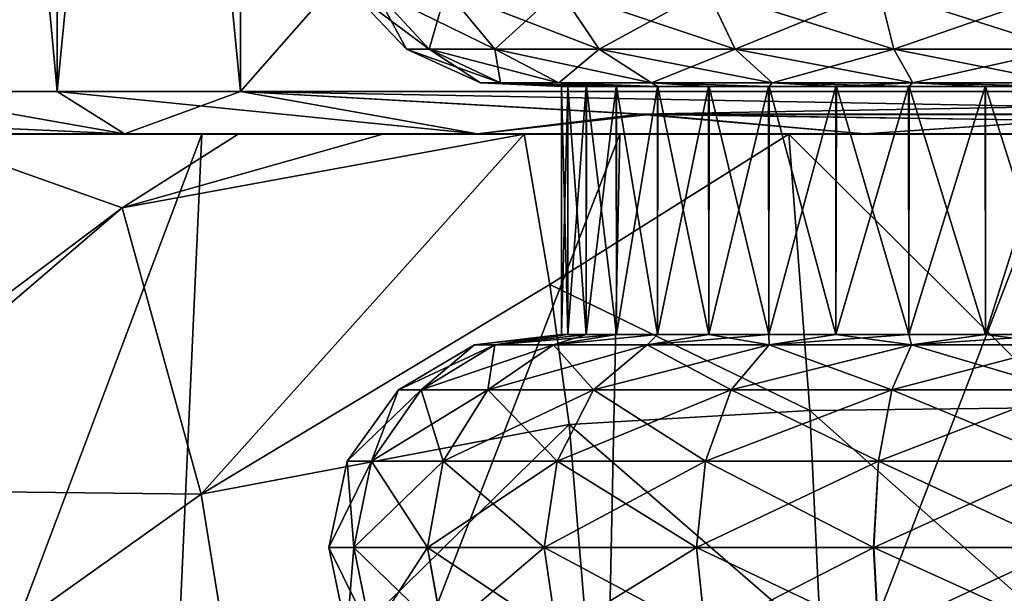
# Model space of a CAD drawing. Header units: millimetres. Extents: x -110 to 119, y -127 to 212.
# Tile 86 of 186: x -8.52 to -0.49, y 16.25 to 20.94. Entities that reach past the tile are written whole.
import ezdxf

# ---------------------------------------------------------------- set-up
doc = ezdxf.new("R2010")
doc.units = ezdxf.units.MM
doc.header["$LTSCALE"] = 26.699852
for name, color, linetype in [('148', 7, 'CONTINUOUS'), ('150', 7, 'CONTINUOUS'), ('151', 7, 'CONTINUOUS'), ('154', 7, 'CONTINUOUS'), ('157', 7, 'CONTINUOUS'), ('28', 7, 'CONTINUOUS'), ('413', 7, 'CONTINUOUS'), ('416', 7, 'CONTINUOUS'), ('418', 7, 'CONTINUOUS'), ('62', 7, 'CONTINUOUS'), ('63', 7, 'CONTINUOUS'), ('64', 7, 'CONTINUOUS')]:
    doc.layers.add(name, color=color, linetype=linetype)

msp = doc.modelspace()

# ---------------------------------------------------------------- linework, layer by layer
at = {"layer": '148', "color": 7, "linetype": 'CONTINUOUS', "true_color": 0xa2afbf}
for points in [[(-9.6293, 20.3496, 13.3215), (-11.2571, 20.1639, 10.5021), (-7.6689, 20.0047, 11.1103), (-9.6293, 20.3496, 13.3215)], [(-8.2187, 20.3496, 14.2352), (-9.6293, 20.3496, 13.3215), (-7.6689, 20.0047, 11.1103), (-8.2187, 20.3496, 14.2352)], [(-6.7221, 20.3496, 15), (-8.2187, 20.3496, 14.2352), (-4.7872, 20.0047, 12.6227), (-6.7221, 20.3496, 15)], [(-4.7872, 20.0047, 12.6227), (-8.2187, 20.3496, 14.2352), (-7.6689, 20.0047, 11.1103), (-4.7872, 20.0047, 12.6227)], [(-3.4695, 20.164, 15), (-6.7221, 20.3496, 15), (-4.7872, 20.0047, 12.6227), (-3.4695, 20.164, 15)], [(-7.6689, 20.0047, 11.1103), (-11.2571, 20.1639, 10.5021), (-10.1049, 20.0047, 8.9522), (-7.6689, 20.0047, 11.1103)], [(-1.6272, 20.0047, 13.4016), (-3.4695, 20.164, 15), (-4.7872, 20.0047, 12.6227), (-1.6272, 20.0047, 13.4016)], [(0.0091, 20.1119, 15), (-3.4695, 20.164, 15), (-1.6272, 20.0047, 13.4016), (0.0091, 20.1119, 15)], [(1.6272, 20.0047, 13.4016), (0.0091, 20.1119, 15), (-1.6272, 20.0047, 13.4016), (1.6272, 20.0047, 13.4016)]]:
    msp.add_3dface(points, dxfattribs=at)
at = {"layer": '150', "color": 7, "linetype": 'CONTINUOUS', "true_color": 0xa2afbf}
for points in [[(-10.1049, 20.0047, -8.9522), (-9.6293, 20.3496, -13.3215), (-7.6689, 20.0047, -11.1103), (-10.1049, 20.0047, -8.9522)], [(-9.6293, 20.3496, -13.3215), (-8.2187, 20.3496, -14.2352), (-7.6689, 20.0047, -11.1103), (-9.6293, 20.3496, -13.3215)], [(-8.2187, 20.3496, -14.2352), (-6.7221, 20.3496, -15), (-7.6689, 20.0047, -11.1103), (-8.2187, 20.3496, -14.2352)], [(-7.6689, 20.0047, -11.1103), (-6.7221, 20.3496, -15), (-4.7872, 20.0047, -12.6227), (-7.6689, 20.0047, -11.1103)], [(-6.7221, 20.3496, -15), (-3.3881, 20.1614, -15), (-4.7872, 20.0047, -12.6227), (-6.7221, 20.3496, -15)], [(-4.7872, 20.0047, -12.6227), (-3.3881, 20.1614, -15), (-1.6272, 20.0047, -13.4016), (-4.7872, 20.0047, -12.6227)], [(-3.3881, 20.1614, -15), (0, 20.1119, -15), (-1.6272, 20.0047, -13.4016), (-3.3881, 20.1614, -15)], [(-1.6272, 20.0047, -13.4016), (0, 20.1119, -15), (1.6272, 20.0047, -13.4016), (-1.6272, 20.0047, -13.4016)]]:
    msp.add_3dface(points, dxfattribs=at)
at = {"layer": '151', "color": 7, "linetype": 'CONTINUOUS', "true_color": 0xa2afbf}
for points in [[(-6.7221, 35.6504, -15), (6.7221, 35.6504, -15), (6.7221, 20.3496, -15), (-6.7221, 35.6504, -15)], [(-6.7221, 35.6504, -15), (6.7221, 20.3496, -15), (-6.7221, 20.3496, -15), (-6.7221, 35.6504, -15)], [(6.7221, 20.3496, -15), (3.3881, 20.1614, -15), (-6.7221, 20.3496, -15), (6.7221, 20.3496, -15)], [(3.3881, 20.1614, -15), (-3.3881, 20.1614, -15), (-6.7221, 20.3496, -15), (3.3881, 20.1614, -15)], [(3.3881, 20.1614, -15), (0, 20.1119, -15), (-3.3881, 20.1614, -15), (3.3881, 20.1614, -15)]]:
    msp.add_3dface(points, dxfattribs=at)
at = {"layer": '154', "color": 7, "linetype": 'CONTINUOUS', "true_color": 0xa2afbf}
for points in [[(6.7221, 35.6504, 15), (-6.7221, 35.6504, 15), (-6.7221, 20.3496, 15), (6.7221, 35.6504, 15)], [(6.7221, 35.6504, 15), (-6.7221, 20.3496, 15), (6.7221, 20.3496, 15), (6.7221, 35.6504, 15)], [(-6.7221, 20.3496, 15), (-3.4695, 20.164, 15), (6.7221, 20.3496, 15), (-6.7221, 20.3496, 15)], [(-3.4695, 20.164, 15), (3.4675, 20.164, 15), (6.7221, 20.3496, 15), (-3.4695, 20.164, 15)], [(-3.4695, 20.164, 15), (0.0091, 20.1119, 15), (3.4675, 20.164, 15), (-3.4695, 20.164, 15)]]:
    msp.add_3dface(points, dxfattribs=at)
at = {"layer": '157', "color": 7, "linetype": 'CONTINUOUS', "true_color": 0xa2afbf}
for points in [[(-8.2187, 35.6504, 14.2352), (-9.6293, 35.6504, 13.3215), (-8.2187, 20.3496, 14.2352), (-8.2187, 35.6504, 14.2352)], [(-9.6293, 35.6504, 13.3215), (-9.6293, 20.3496, 13.3215), (-8.2187, 20.3496, 14.2352), (-9.6293, 35.6504, 13.3215)], [(-9.6293, 35.6504, -13.3215), (-8.2187, 35.6504, -14.2352), (-9.6293, 20.3496, -13.3215), (-9.6293, 35.6504, -13.3215)], [(-8.2187, 35.6504, -14.2352), (-8.2187, 20.3496, -14.2352), (-9.6293, 20.3496, -13.3215), (-8.2187, 35.6504, -14.2352)], [(-6.7221, 35.6504, 15), (-8.2187, 35.6504, 14.2352), (-6.7221, 20.3496, 15), (-6.7221, 35.6504, 15)], [(-8.2187, 35.6504, 14.2352), (-8.2187, 20.3496, 14.2352), (-6.7221, 20.3496, 15), (-8.2187, 35.6504, 14.2352)], [(-8.2187, 35.6504, -14.2352), (-6.7221, 35.6504, -15), (-8.2187, 20.3496, -14.2352), (-8.2187, 35.6504, -14.2352)], [(-6.7221, 35.6504, -15), (-6.7221, 20.3496, -15), (-8.2187, 20.3496, -14.2352), (-6.7221, 35.6504, -15)]]:
    msp.add_3dface(points, dxfattribs=at)
at = {"layer": '28', "color": 7, "linetype": 'CONTINUOUS', "true_color": 0xa2afbf}
for points in [[(-7.4857, 10.0533, -14.9695), (-10.7873, 10.0535, -13.1254), (-7.036, 20, -13.4715), (-7.4857, 10.0533, -14.9695)], [(-7.036, 20, -13.4715), (-10.7873, 10.0535, -13.1254), (-10.0802, 20, -11.648), (-7.036, 20, -13.4715)], [(-3.8322, 10.0539, -16.1106), (-7.4857, 10.0533, -14.9695), (-3.6253, 20, -14.609), (-3.8322, 10.0539, -16.1106)], [(-3.6253, 20, -14.609), (-7.4857, 10.0533, -14.9695), (-7.036, 20, -13.4715), (-3.6253, 20, -14.609)], [(0, 10.0528, -16.4983), (-3.8322, 10.0539, -16.1106), (0, 20, -15), (0, 10.0528, -16.4983)], [(0, 20, -15), (-3.8322, 10.0539, -16.1106), (-3.6253, 20, -14.609), (0, 20, -15)]]:
    msp.add_3dface(points, dxfattribs=at)
at = {"layer": '413', "color": 7, "linetype": 'CONTINUOUS', "true_color": 0xa2afbf}
for points in [[(-4.1, 18.3653, 46.0003), (-4.0495, 18.3653, 46.6418), (-4.1, 20.3897, 46.0055), (-4.1, 18.3653, 46.0003)], [(-4.1, 20.3897, 46.0055), (-4.0495, 18.3653, 46.6418), (-4.0487, 20.3897, 46.6468), (-4.1, 20.3897, 46.0055)], [(-4.0496, 18.3653, 45.3588), (-4.1, 18.3653, 46.0003), (-4.0503, 20.3897, 45.3637), (-4.0496, 18.3653, 45.3588)], [(-4.0503, 20.3897, 45.3637), (-4.1, 18.3653, 46.0003), (-4.1, 20.3897, 46.0055), (-4.0503, 20.3897, 45.3637)], [(-3.9007, 20.3897, 44.7374), (-4.0496, 18.3653, 45.3588), (-4.0503, 20.3897, 45.3637), (-3.9007, 20.3897, 44.7374)], [(-3.8993, 18.3653, 44.7331), (-4.0496, 18.3653, 45.3588), (-3.9007, 20.3897, 44.7374), (-3.8993, 18.3653, 44.7331)], [(-4.0495, 18.3653, 46.6418), (-3.8992, 18.3653, 47.2675), (-4.0487, 20.3897, 46.6468), (-4.0495, 18.3653, 46.6418)], [(-4.0487, 20.3897, 46.6468), (-3.8992, 18.3653, 47.2675), (-3.8977, 20.3897, 47.272), (-4.0487, 20.3897, 46.6468)], [(-3.6549, 20.3897, 44.1421), (-3.8993, 18.3653, 44.7331), (-3.9007, 20.3897, 44.7374), (-3.6549, 20.3897, 44.1421)], [(-3.6531, 18.3653, 44.1386), (-3.8993, 18.3653, 44.7331), (-3.6549, 20.3897, 44.1421), (-3.6531, 18.3653, 44.1386)], [(-3.8992, 18.3653, 47.2675), (-3.6529, 18.3653, 47.8619), (-3.8977, 20.3897, 47.272), (-3.8992, 18.3653, 47.2675)], [(-3.8977, 20.3897, 47.272), (-3.6529, 18.3653, 47.8619), (-3.6509, 20.3897, 47.8658), (-3.8977, 20.3897, 47.272)], [(-3.3187, 20.3897, 43.5925), (-3.6531, 18.3653, 44.1386), (-3.6549, 20.3897, 44.1421), (-3.3187, 20.3897, 43.5925)], [(-3.3169, 18.3653, 43.5899), (-3.6531, 18.3653, 44.1386), (-3.3187, 20.3897, 43.5925), (-3.3169, 18.3653, 43.5899)], [(-3.6529, 18.3653, 47.8619), (-3.3166, 18.3653, 48.4104), (-3.6509, 20.3897, 47.8658), (-3.6529, 18.3653, 47.8619)], [(-3.6509, 20.3897, 47.8658), (-3.3166, 18.3653, 48.4104), (-3.3142, 20.3897, 48.4137), (-3.6509, 20.3897, 47.8658)], [(-2.9007, 20.3897, 43.1024), (-3.3169, 18.3653, 43.5899), (-3.3187, 20.3897, 43.5925), (-2.9007, 20.3897, 43.1024)], [(-2.8989, 18.3653, 43.1007), (-3.3169, 18.3653, 43.5899), (-2.9007, 20.3897, 43.1024), (-2.8989, 18.3653, 43.1007)], [(-3.3166, 18.3653, 48.4104), (-2.8987, 18.3653, 48.8996), (-3.3142, 20.3897, 48.4137), (-3.3166, 18.3653, 48.4104)], [(-3.3142, 20.3897, 48.4137), (-2.8987, 18.3653, 48.8996), (-2.8958, 20.3897, 48.9025), (-3.3142, 20.3897, 48.4137)], [(-2.411, 20.3897, 42.6838), (-2.8989, 18.3653, 43.1007), (-2.9007, 20.3897, 43.1024), (-2.411, 20.3897, 42.6838)], [(-2.4097, 18.3653, 42.6828), (-2.8989, 18.3653, 43.1007), (-2.411, 20.3897, 42.6838), (-2.4097, 18.3653, 42.6828)], [(-2.8987, 18.3653, 48.8996), (-2.4094, 18.3653, 49.3173), (-2.8958, 20.3897, 48.9025), (-2.8987, 18.3653, 48.8996)], [(-2.8958, 20.3897, 48.9025), (-2.4094, 18.3653, 49.3173), (-2.4061, 20.3897, 49.3197), (-2.8958, 20.3897, 48.9025)], [(-1.8619, 20.3897, 42.3472), (-2.4097, 18.3653, 42.6828), (-2.411, 20.3897, 42.6838), (-1.8619, 20.3897, 42.3472)], [(-1.861, 18.3653, 42.3467), (-2.4097, 18.3653, 42.6828), (-1.8619, 20.3897, 42.3472), (-1.861, 18.3653, 42.3467)], [(-2.4094, 18.3653, 49.3173), (-1.8609, 18.3653, 49.6534), (-2.4061, 20.3897, 49.3197), (-2.4094, 18.3653, 49.3173)], [(-2.4061, 20.3897, 49.3197), (-1.8609, 18.3653, 49.6534), (-1.8573, 20.3897, 49.6552), (-2.4061, 20.3897, 49.3197)], [(-1.2671, 20.3897, 42.1007), (-1.861, 18.3653, 42.3467), (-1.8619, 20.3897, 42.3472), (-1.2671, 20.3897, 42.1007)], [(-1.2666, 18.3653, 42.1006), (-1.861, 18.3653, 42.3467), (-1.2671, 20.3897, 42.1007), (-1.2666, 18.3653, 42.1006)], [(-1.8609, 18.3653, 49.6534), (-1.2666, 18.3653, 49.8995), (-1.8573, 20.3897, 49.6552), (-1.8609, 18.3653, 49.6534)], [(-1.8573, 20.3897, 49.6552), (-1.2666, 18.3653, 49.8995), (-1.2633, 20.3897, 49.9005), (-1.8573, 20.3897, 49.6552)], [(-0.6413, 20.3897, 41.9505), (-1.2666, 18.3653, 42.1006), (-1.2671, 20.3897, 42.1007), (-0.6413, 20.3897, 41.9505)], [(-1.2666, 18.3653, 49.8995), (-0.6411, 18.3653, 50.0496), (-1.2633, 20.3897, 49.9005), (-1.2666, 18.3653, 49.8995)], [(-0.6412, 18.3653, 41.9504), (-1.2666, 18.3653, 42.1006), (-0.6413, 20.3897, 41.9505), (-0.6412, 18.3653, 41.9504)], [(-1.2633, 20.3897, 49.9005), (-0.6411, 18.3653, 50.0496), (-0.6391, 20.3897, 50.0499), (-1.2633, 20.3897, 49.9005)], [(0, 20.3897, 41.9), (-0.6412, 18.3653, 41.9504), (-0.6413, 20.3897, 41.9505), (0, 20.3897, 41.9)], [(0, 20.3897, 41.9), (0, 18.3653, 41.9), (-0.6412, 18.3653, 41.9504), (0, 20.3897, 41.9)], [(-0.6411, 18.3653, 50.0496), (0, 18.3653, 50.1), (-0.6391, 20.3897, 50.0499), (-0.6411, 18.3653, 50.0496)], [(0, 18.3653, 50.1), (0, 20.3897, 50.1), (-0.6391, 20.3897, 50.0499), (0, 18.3653, 50.1)]]:
    msp.add_3dface(points, dxfattribs=at)
at = {"layer": '416', "color": 7, "linetype": 'CONTINUOUS', "true_color": 0xa2afbf}
for points in [[(-4.1, 18.3653, 46.0003), (-4.0496, 18.3653, 45.3588), (-4.8102, 18.2797, 45.9998), (-4.1, 18.3653, 46.0003)], [(-4.1, 18.3653, 46.0003), (-4.8102, 18.2797, 45.9998), (-4.6464, 18.2797, 47.2447), (-4.1, 18.3653, 46.0003)], [(-4.0496, 18.3653, 45.3588), (-4.6462, 18.2797, 44.7548), (-4.8102, 18.2797, 45.9998), (-4.0496, 18.3653, 45.3588)], [(-3.8992, 18.3653, 47.2675), (-4.0495, 18.3653, 46.6418), (-4.6464, 18.2797, 47.2447), (-3.8992, 18.3653, 47.2675)], [(-3.8992, 18.3653, 47.2675), (-4.6464, 18.2797, 47.2447), (-4.1659, 18.2797, 48.4049), (-3.8992, 18.3653, 47.2675)], [(-4.0495, 18.3653, 46.6418), (-4.1, 18.3653, 46.0003), (-4.6464, 18.2797, 47.2447), (-4.0495, 18.3653, 46.6418)], [(-4.0496, 18.3653, 45.3588), (-3.8993, 18.3653, 44.7331), (-4.6462, 18.2797, 44.7548), (-4.0496, 18.3653, 45.3588)], [(-3.8993, 18.3653, 44.7331), (-3.6531, 18.3653, 44.1386), (-4.6462, 18.2797, 44.7548), (-3.8993, 18.3653, 44.7331)], [(-3.6531, 18.3653, 44.1386), (-4.1656, 18.2797, 43.5947), (-4.6462, 18.2797, 44.7548), (-3.6531, 18.3653, 44.1386)], [(-3.3166, 18.3653, 48.4104), (-3.6529, 18.3653, 47.8619), (-4.1659, 18.2797, 48.4049), (-3.3166, 18.3653, 48.4104)], [(-3.3166, 18.3653, 48.4104), (-4.1659, 18.2797, 48.4049), (-3.4015, 18.2797, 49.4012), (-3.3166, 18.3653, 48.4104)], [(-3.6529, 18.3653, 47.8619), (-3.8992, 18.3653, 47.2675), (-4.1659, 18.2797, 48.4049), (-3.6529, 18.3653, 47.8619)], [(-3.6531, 18.3653, 44.1386), (-3.3169, 18.3653, 43.5899), (-4.1656, 18.2797, 43.5947), (-3.6531, 18.3653, 44.1386)], [(-3.3169, 18.3653, 43.5899), (-3.4012, 18.2797, 42.5985), (-4.1656, 18.2797, 43.5947), (-3.3169, 18.3653, 43.5899)], [(-2.8987, 18.3653, 48.8996), (-3.3166, 18.3653, 48.4104), (-3.4015, 18.2797, 49.4012), (-2.8987, 18.3653, 48.8996)], [(-2.8987, 18.3653, 48.8996), (-3.4015, 18.2797, 49.4012), (-2.4053, 18.2797, 50.1656), (-2.8987, 18.3653, 48.8996)], [(-3.3169, 18.3653, 43.5899), (-2.8989, 18.3653, 43.1007), (-3.4012, 18.2797, 42.5985), (-3.3169, 18.3653, 43.5899)], [(-2.8989, 18.3653, 43.1007), (-2.4097, 18.3653, 42.6828), (-3.4012, 18.2797, 42.5985), (-2.8989, 18.3653, 43.1007)], [(-2.4097, 18.3653, 42.6828), (-2.4049, 18.2797, 41.8341), (-3.4012, 18.2797, 42.5985), (-2.4097, 18.3653, 42.6828)], [(-2.4094, 18.3653, 49.3173), (-2.8987, 18.3653, 48.8996), (-2.4053, 18.2797, 50.1656), (-2.4094, 18.3653, 49.3173)], [(-2.4097, 18.3653, 42.6828), (-1.861, 18.3653, 42.3467), (-2.4049, 18.2797, 41.8341), (-2.4097, 18.3653, 42.6828)], [(-1.8609, 18.3653, 49.6534), (-2.4094, 18.3653, 49.3173), (-2.4053, 18.2797, 50.1656), (-1.8609, 18.3653, 49.6534)], [(-1.8609, 18.3653, 49.6534), (-2.4053, 18.2797, 50.1656), (-1.2452, 18.2797, 50.6462), (-1.8609, 18.3653, 49.6534)], [(-1.861, 18.3653, 42.3467), (-1.2666, 18.3653, 42.1006), (-2.4049, 18.2797, 41.8341), (-1.861, 18.3653, 42.3467)], [(-1.2666, 18.3653, 42.1006), (-1.2447, 18.2797, 41.3536), (-2.4049, 18.2797, 41.8341), (-1.2666, 18.3653, 42.1006)], [(-1.2666, 18.3653, 49.8995), (-1.8609, 18.3653, 49.6534), (-1.2452, 18.2797, 50.6462), (-1.2666, 18.3653, 49.8995)], [(-0.6411, 18.3653, 50.0496), (-1.2666, 18.3653, 49.8995), (-1.2452, 18.2797, 50.6462), (-0.6411, 18.3653, 50.0496)], [(-1.2666, 18.3653, 42.1006), (-0.6412, 18.3653, 41.9504), (-1.2447, 18.2797, 41.3536), (-1.2666, 18.3653, 42.1006)], [(-0.0002, 18.2797, 50.8102), (-0.6411, 18.3653, 50.0496), (-1.2452, 18.2797, 50.6462), (-0.0002, 18.2797, 50.8102)], [(-0.6412, 18.3653, 41.9504), (0, 18.3653, 41.9), (-1.2447, 18.2797, 41.3536), (-0.6412, 18.3653, 41.9504)], [(0, 18.3653, 41.9), (0.0002, 18.2797, 41.1898), (-1.2447, 18.2797, 41.3536), (0, 18.3653, 41.9)], [(0, 18.3653, 50.1), (-0.6411, 18.3653, 50.0496), (-0.0002, 18.2797, 50.8102), (0, 18.3653, 50.1)], [(-5.2454, 17.9136, 44.5942), (-5.4305, 17.9136, 45.9997), (-4.6462, 18.2797, 44.7548), (-5.2454, 17.9136, 44.5942)], [(-5.4305, 17.9136, 45.9997), (-5.2456, 17.9136, 47.4053), (-4.8102, 18.2797, 45.9998), (-5.4305, 17.9136, 45.9997)], [(-4.6462, 18.2797, 44.7548), (-5.4305, 17.9136, 45.9997), (-4.8102, 18.2797, 45.9998), (-4.6462, 18.2797, 44.7548)], [(-5.2456, 17.9136, 47.4053), (-4.7031, 17.9136, 48.715), (-4.6464, 18.2797, 47.2447), (-5.2456, 17.9136, 47.4053)], [(-4.8102, 18.2797, 45.9998), (-5.2456, 17.9136, 47.4053), (-4.6464, 18.2797, 47.2447), (-4.8102, 18.2797, 45.9998)], [(-4.7029, 17.9136, 43.2845), (-5.2454, 17.9136, 44.5942), (-4.1656, 18.2797, 43.5947), (-4.7029, 17.9136, 43.2845)], [(-4.1656, 18.2797, 43.5947), (-5.2454, 17.9136, 44.5942), (-4.6462, 18.2797, 44.7548), (-4.1656, 18.2797, 43.5947)], [(-4.7031, 17.9136, 48.715), (-3.8402, 17.9136, 49.8398), (-4.1659, 18.2797, 48.4049), (-4.7031, 17.9136, 48.715)], [(-4.6464, 18.2797, 47.2447), (-4.7031, 17.9136, 48.715), (-4.1659, 18.2797, 48.4049), (-4.6464, 18.2797, 47.2447)], [(-3.8398, 17.9136, 42.1598), (-4.7029, 17.9136, 43.2845), (-3.4012, 18.2797, 42.5985), (-3.8398, 17.9136, 42.1598)], [(-3.4012, 18.2797, 42.5985), (-4.7029, 17.9136, 43.2845), (-4.1656, 18.2797, 43.5947), (-3.4012, 18.2797, 42.5985)], [(-4.1659, 18.2797, 48.4049), (-3.8402, 17.9136, 49.8398), (-3.4015, 18.2797, 49.4012), (-4.1659, 18.2797, 48.4049)], [(-3.8402, 17.9136, 49.8398), (-2.7155, 17.9136, 50.7029), (-3.4015, 18.2797, 49.4012), (-3.8402, 17.9136, 49.8398)], [(-2.715, 17.9136, 41.2969), (-3.8398, 17.9136, 42.1598), (-2.4049, 18.2797, 41.8341), (-2.715, 17.9136, 41.2969)], [(-2.4049, 18.2797, 41.8341), (-3.8398, 17.9136, 42.1598), (-3.4012, 18.2797, 42.5985), (-2.4049, 18.2797, 41.8341)], [(-3.4015, 18.2797, 49.4012), (-2.7155, 17.9136, 50.7029), (-2.4053, 18.2797, 50.1656), (-3.4015, 18.2797, 49.4012)], [(-2.7155, 17.9136, 50.7029), (-1.4058, 17.9136, 51.2454), (-2.4053, 18.2797, 50.1656), (-2.7155, 17.9136, 50.7029)], [(-1.4053, 17.9136, 40.7544), (-2.715, 17.9136, 41.2969), (-1.2447, 18.2797, 41.3536), (-1.4053, 17.9136, 40.7544)], [(-1.2447, 18.2797, 41.3536), (-2.715, 17.9136, 41.2969), (-2.4049, 18.2797, 41.8341), (-1.2447, 18.2797, 41.3536)], [(-2.4053, 18.2797, 50.1656), (-1.4058, 17.9136, 51.2454), (-1.2452, 18.2797, 50.6462), (-2.4053, 18.2797, 50.1656)], [(-1.4058, 17.9136, 51.2454), (-0.0003, 17.9136, 51.4305), (-1.2452, 18.2797, 50.6462), (-1.4058, 17.9136, 51.2454)], [(0.0002, 18.2797, 41.1898), (0.0003, 17.9136, 40.5695), (-1.4053, 17.9136, 40.7544), (0.0002, 18.2797, 41.1898)], [(0.0002, 18.2797, 41.1898), (-1.4053, 17.9136, 40.7544), (-1.2447, 18.2797, 41.3536), (0.0002, 18.2797, 41.1898)], [(-0.0003, 17.9136, 51.4305), (-0.0002, 18.2797, 50.8102), (-1.2452, 18.2797, 50.6462), (-0.0003, 17.9136, 51.4305)], [(-5.6514, 17.3287, 44.4854), (-5.8509, 17.3287, 45.9997), (-5.2454, 17.9136, 44.5942), (-5.6514, 17.3287, 44.4854)], [(-5.8509, 17.3287, 45.9997), (-5.6516, 17.3287, 47.514), (-5.4305, 17.9136, 45.9997), (-5.8509, 17.3287, 45.9997)], [(-5.2454, 17.9136, 44.5942), (-5.8509, 17.3287, 45.9997), (-5.4305, 17.9136, 45.9997), (-5.2454, 17.9136, 44.5942)], [(-5.6516, 17.3287, 47.514), (-5.0672, 17.3287, 48.9252), (-5.2456, 17.9136, 47.4053), (-5.6516, 17.3287, 47.514)], [(-5.4305, 17.9136, 45.9997), (-5.6516, 17.3287, 47.514), (-5.2456, 17.9136, 47.4053), (-5.4305, 17.9136, 45.9997)], [(-5.0669, 17.3287, 43.0743), (-5.6514, 17.3287, 44.4854), (-4.7029, 17.9136, 43.2845), (-5.0669, 17.3287, 43.0743)], [(-4.7029, 17.9136, 43.2845), (-5.6514, 17.3287, 44.4854), (-5.2454, 17.9136, 44.5942), (-4.7029, 17.9136, 43.2845)], [(-5.2456, 17.9136, 47.4053), (-5.0672, 17.3287, 48.9252), (-4.7031, 17.9136, 48.715), (-5.2456, 17.9136, 47.4053)], [(-5.0672, 17.3287, 48.9252), (-4.1374, 17.3287, 50.137), (-4.7031, 17.9136, 48.715), (-5.0672, 17.3287, 48.9252)], [(-4.137, 17.3287, 41.8626), (-5.0669, 17.3287, 43.0743), (-3.8398, 17.9136, 42.1598), (-4.137, 17.3287, 41.8626)], [(-3.8398, 17.9136, 42.1598), (-5.0669, 17.3287, 43.0743), (-4.7029, 17.9136, 43.2845), (-3.8398, 17.9136, 42.1598)], [(-4.7031, 17.9136, 48.715), (-4.1374, 17.3287, 50.137), (-3.8402, 17.9136, 49.8398), (-4.7031, 17.9136, 48.715)], [(-4.1374, 17.3287, 50.137), (-2.9257, 17.3287, 51.0669), (-3.8402, 17.9136, 49.8398), (-4.1374, 17.3287, 50.137)], [(-2.9252, 17.3287, 40.9328), (-4.137, 17.3287, 41.8626), (-2.715, 17.9136, 41.2969), (-2.9252, 17.3287, 40.9328)], [(-2.715, 17.9136, 41.2969), (-4.137, 17.3287, 41.8626), (-3.8398, 17.9136, 42.1598), (-2.715, 17.9136, 41.2969)], [(-3.8402, 17.9136, 49.8398), (-2.9257, 17.3287, 51.0669), (-2.7155, 17.9136, 50.7029), (-3.8402, 17.9136, 49.8398)], [(-2.9257, 17.3287, 51.0669), (-1.5146, 17.3287, 51.6514), (-2.7155, 17.9136, 50.7029), (-2.9257, 17.3287, 51.0669)], [(-1.514, 17.3287, 40.3484), (-2.9252, 17.3287, 40.9328), (-1.4053, 17.9136, 40.7544), (-1.514, 17.3287, 40.3484)], [(-1.4053, 17.9136, 40.7544), (-2.9252, 17.3287, 40.9328), (-2.715, 17.9136, 41.2969), (-1.4053, 17.9136, 40.7544)], [(-2.7155, 17.9136, 50.7029), (-1.5146, 17.3287, 51.6514), (-1.4058, 17.9136, 51.2454), (-2.7155, 17.9136, 50.7029)], [(-1.5146, 17.3287, 51.6514), (-0.0003, 17.3287, 51.8509), (-1.4058, 17.9136, 51.2454), (-1.5146, 17.3287, 51.6514)], [(0.0003, 17.9136, 40.5695), (0.0003, 17.3287, 40.1491), (-1.514, 17.3287, 40.3484), (0.0003, 17.9136, 40.5695)], [(0.0003, 17.9136, 40.5695), (-1.514, 17.3287, 40.3484), (-1.4053, 17.9136, 40.7544), (0.0003, 17.9136, 40.5695)], [(-0.0003, 17.3287, 51.8509), (-0.0003, 17.9136, 51.4305), (-1.4058, 17.9136, 51.2454), (-0.0003, 17.3287, 51.8509)], [(-5.7955, 16.6239, 44.4468), (-6, 16.6239, 45.9997), (-5.6514, 17.3287, 44.4854), (-5.7955, 16.6239, 44.4468)], [(-6, 16.6239, 45.9997), (-5.7956, 16.6239, 47.5526), (-5.8509, 17.3287, 45.9997), (-6, 16.6239, 45.9997)], [(-5.6514, 17.3287, 44.4854), (-6, 16.6239, 45.9997), (-5.8509, 17.3287, 45.9997), (-5.6514, 17.3287, 44.4854)], [(-5.8509, 17.3287, 45.9997), (-5.7956, 16.6239, 47.5526), (-5.6516, 17.3287, 47.514), (-5.8509, 17.3287, 45.9997)], [(-5.7956, 16.6239, 47.5526), (-5.1963, 16.6239, 48.9997), (-5.6516, 17.3287, 47.514), (-5.7956, 16.6239, 47.5526)], [(-5.196, 16.6239, 42.9997), (-5.7955, 16.6239, 44.4468), (-5.0669, 17.3287, 43.0743), (-5.196, 16.6239, 42.9997)], [(-5.0669, 17.3287, 43.0743), (-5.7955, 16.6239, 44.4468), (-5.6514, 17.3287, 44.4854), (-5.0669, 17.3287, 43.0743)], [(-5.6516, 17.3287, 47.514), (-5.1963, 16.6239, 48.9997), (-5.0672, 17.3287, 48.9252), (-5.6516, 17.3287, 47.514)], [(-5.1963, 16.6239, 48.9997), (-4.2429, 16.6239, 50.2424), (-5.0672, 17.3287, 48.9252), (-5.1963, 16.6239, 48.9997)], [(-4.2424, 16.6239, 41.7571), (-5.196, 16.6239, 42.9997), (-4.137, 17.3287, 41.8626), (-4.2424, 16.6239, 41.7571)], [(-4.137, 17.3287, 41.8626), (-5.196, 16.6239, 42.9997), (-5.0669, 17.3287, 43.0743), (-4.137, 17.3287, 41.8626)], [(-5.0672, 17.3287, 48.9252), (-4.2429, 16.6239, 50.2424), (-4.1374, 17.3287, 50.137), (-5.0672, 17.3287, 48.9252)], [(-4.2429, 16.6239, 50.2424), (-3.0003, 16.6239, 51.196), (-4.1374, 17.3287, 50.137), (-4.2429, 16.6239, 50.2424)], [(-2.9997, 16.6239, 40.8037), (-4.2424, 16.6239, 41.7571), (-2.9252, 17.3287, 40.9328), (-2.9997, 16.6239, 40.8037)], [(-2.9252, 17.3287, 40.9328), (-4.2424, 16.6239, 41.7571), (-4.137, 17.3287, 41.8626), (-2.9252, 17.3287, 40.9328)], [(-4.1374, 17.3287, 50.137), (-3.0003, 16.6239, 51.196), (-2.9257, 17.3287, 51.0669), (-4.1374, 17.3287, 50.137)], [(-3.0003, 16.6239, 51.196), (-1.5532, 16.6239, 51.7955), (-2.9257, 17.3287, 51.0669), (-3.0003, 16.6239, 51.196)], [(-1.5526, 16.6239, 40.2044), (-2.9997, 16.6239, 40.8037), (-1.514, 17.3287, 40.3484), (-1.5526, 16.6239, 40.2044)], [(-1.514, 17.3287, 40.3484), (-2.9997, 16.6239, 40.8037), (-2.9252, 17.3287, 40.9328), (-1.514, 17.3287, 40.3484)], [(-2.9257, 17.3287, 51.0669), (-1.5532, 16.6239, 51.7955), (-1.5146, 17.3287, 51.6514), (-2.9257, 17.3287, 51.0669)], [(-1.5532, 16.6239, 51.7955), (-0.0003, 16.6239, 52), (-1.5146, 17.3287, 51.6514), (-1.5532, 16.6239, 51.7955)], [(0.0003, 17.3287, 40.1491), (0.0003, 16.6239, 40), (-1.5526, 16.6239, 40.2044), (0.0003, 17.3287, 40.1491)], [(0.0003, 17.3287, 40.1491), (-1.5526, 16.6239, 40.2044), (-1.514, 17.3287, 40.3484), (0.0003, 17.3287, 40.1491)], [(-0.0003, 16.6239, 52), (-0.0003, 17.3287, 51.8509), (-1.5146, 17.3287, 51.6514), (-0.0003, 16.6239, 52)], [(-5.8526, 15.9189, 45.9997), (-5.6533, 15.9189, 47.5145), (-6, 16.6239, 45.9997), (-5.8526, 15.9189, 45.9997)], [(-5.7955, 16.6239, 44.4468), (-5.8526, 15.9189, 45.9997), (-6, 16.6239, 45.9997), (-5.7955, 16.6239, 44.4468)], [(-6, 16.6239, 45.9997), (-5.6533, 15.9189, 47.5145), (-5.7956, 16.6239, 47.5526), (-6, 16.6239, 45.9997)], [(-5.6531, 15.9189, 44.4849), (-5.8526, 15.9189, 45.9997), (-5.7955, 16.6239, 44.4468), (-5.6531, 15.9189, 44.4849)], [(-5.6533, 15.9189, 47.5145), (-5.0687, 15.9189, 48.9261), (-5.7956, 16.6239, 47.5526), (-5.6533, 15.9189, 47.5145)], [(-5.7956, 16.6239, 47.5526), (-5.0687, 15.9189, 48.9261), (-5.1963, 16.6239, 48.9997), (-5.7956, 16.6239, 47.5526)], [(-5.196, 16.6239, 42.9997), (-5.6531, 15.9189, 44.4849), (-5.7955, 16.6239, 44.4468), (-5.196, 16.6239, 42.9997)], [(-5.0684, 15.9189, 43.0734), (-5.6531, 15.9189, 44.4849), (-5.196, 16.6239, 42.9997), (-5.0684, 15.9189, 43.0734)], [(-5.0687, 15.9189, 48.9261), (-4.1386, 15.9189, 50.1382), (-5.1963, 16.6239, 48.9997), (-5.0687, 15.9189, 48.9261)], [(-5.1963, 16.6239, 48.9997), (-4.1386, 15.9189, 50.1382), (-4.2429, 16.6239, 50.2424), (-5.1963, 16.6239, 48.9997)], [(-4.2424, 16.6239, 41.7571), (-5.0684, 15.9189, 43.0734), (-5.196, 16.6239, 42.9997), (-4.2424, 16.6239, 41.7571)], [(-4.1382, 15.9189, 41.8614), (-5.0684, 15.9189, 43.0734), (-4.2424, 16.6239, 41.7571), (-4.1382, 15.9189, 41.8614)], [(-4.1386, 15.9189, 50.1382), (-2.9266, 15.9189, 51.0684), (-4.2429, 16.6239, 50.2424), (-4.1386, 15.9189, 50.1382)], [(-4.2429, 16.6239, 50.2424), (-2.9266, 15.9189, 51.0684), (-3.0003, 16.6239, 51.196), (-4.2429, 16.6239, 50.2424)], [(-2.9997, 16.6239, 40.8037), (-4.1382, 15.9189, 41.8614), (-4.2424, 16.6239, 41.7571), (-2.9997, 16.6239, 40.8037)], [(-2.9261, 15.9189, 40.9313), (-4.1382, 15.9189, 41.8614), (-2.9997, 16.6239, 40.8037), (-2.9261, 15.9189, 40.9313)], [(-2.9266, 15.9189, 51.0684), (-1.5151, 15.9189, 51.6531), (-3.0003, 16.6239, 51.196), (-2.9266, 15.9189, 51.0684)], [(-3.0003, 16.6239, 51.196), (-1.5151, 15.9189, 51.6531), (-1.5532, 16.6239, 51.7955), (-3.0003, 16.6239, 51.196)], [(-1.5526, 16.6239, 40.2044), (-2.9261, 15.9189, 40.9313), (-2.9997, 16.6239, 40.8037), (-1.5526, 16.6239, 40.2044)], [(-1.5145, 15.9189, 40.3467), (-2.9261, 15.9189, 40.9313), (-1.5526, 16.6239, 40.2044), (-1.5145, 15.9189, 40.3467)], [(-0.0003, 15.9189, 51.8526), (-0.0003, 16.6239, 52), (-1.5532, 16.6239, 51.7955), (-0.0003, 15.9189, 51.8526)], [(-1.5151, 15.9189, 51.6531), (-0.0003, 15.9189, 51.8526), (-1.5532, 16.6239, 51.7955), (-1.5151, 15.9189, 51.6531)], [(0.0003, 16.6239, 40), (-1.5145, 15.9189, 40.3467), (-1.5526, 16.6239, 40.2044), (0.0003, 16.6239, 40)], [(0.0003, 16.6239, 40), (0.0003, 15.9189, 40.1474), (-1.5145, 15.9189, 40.3467), (0.0003, 16.6239, 40)]]:
    msp.add_3dface(points, dxfattribs=at)
at = {"layer": '418', "color": 7, "linetype": 'CONTINUOUS', "true_color": 0xa2afbf}
for points in [[(-5.3652, 20.6963, 45.9997), (-5.1825, 20.6963, 47.3883), (-5.8227, 21.1765, 45.9997), (-5.3652, 20.6963, 45.9997)], [(-5.6243, 21.1765, 44.4927), (-5.3652, 20.6963, 45.9997), (-5.8227, 21.1765, 45.9997), (-5.6243, 21.1765, 44.4927)], [(-5.8227, 21.1765, 45.9997), (-5.1825, 20.6963, 47.3883), (-5.6244, 21.1765, 47.5067), (-5.8227, 21.1765, 45.9997)], [(-5.1825, 20.6963, 47.3883), (-4.6465, 20.6963, 48.6824), (-5.6244, 21.1765, 47.5067), (-5.1825, 20.6963, 47.3883)], [(-5.6244, 21.1765, 47.5067), (-4.6465, 20.6963, 48.6824), (-5.0428, 21.1765, 48.9111), (-5.6244, 21.1765, 47.5067)], [(-5.1823, 20.6963, 44.6111), (-5.3652, 20.6963, 45.9997), (-5.6243, 21.1765, 44.4927), (-5.1823, 20.6963, 44.6111)], [(-5.0425, 21.1765, 43.0884), (-5.1823, 20.6963, 44.6111), (-5.6243, 21.1765, 44.4927), (-5.0425, 21.1765, 43.0884)], [(-4.6463, 20.6963, 43.3172), (-5.1823, 20.6963, 44.6111), (-5.0425, 21.1765, 43.0884), (-4.6463, 20.6963, 43.3172)], [(-4.6465, 20.6963, 48.6824), (-3.794, 20.6963, 49.7936), (-5.0428, 21.1765, 48.9111), (-4.6465, 20.6963, 48.6824)], [(-5.0428, 21.1765, 48.9111), (-3.794, 20.6963, 49.7936), (-4.1175, 21.1765, 50.1171), (-5.0428, 21.1765, 48.9111)], [(-4.1171, 21.1765, 41.8825), (-4.6463, 20.6963, 43.3172), (-5.0425, 21.1765, 43.0884), (-4.1171, 21.1765, 41.8825)], [(-3.7936, 20.6963, 42.206), (-4.6463, 20.6963, 43.3172), (-4.1171, 21.1765, 41.8825), (-3.7936, 20.6963, 42.206)], [(-3.794, 20.6963, 49.7936), (-2.6828, 20.6963, 50.6463), (-4.1175, 21.1765, 50.1171), (-3.794, 20.6963, 49.7936)], [(-4.1175, 21.1765, 50.1171), (-2.6828, 20.6963, 50.6463), (-2.9116, 21.1765, 51.0425), (-4.1175, 21.1765, 50.1171)], [(-2.9111, 21.1765, 40.9572), (-3.7936, 20.6963, 42.206), (-4.1171, 21.1765, 41.8825), (-2.9111, 21.1765, 40.9572)], [(-2.6824, 20.6963, 41.3535), (-3.7936, 20.6963, 42.206), (-2.9111, 21.1765, 40.9572), (-2.6824, 20.6963, 41.3535)], [(-2.6828, 20.6963, 50.6463), (-1.3889, 20.6963, 51.1823), (-2.9116, 21.1765, 51.0425), (-2.6828, 20.6963, 50.6463)], [(-2.9116, 21.1765, 51.0425), (-1.3889, 20.6963, 51.1823), (-1.5073, 21.1765, 51.6243), (-2.9116, 21.1765, 51.0425)], [(-1.5067, 21.1765, 40.3756), (-2.6824, 20.6963, 41.3535), (-2.9111, 21.1765, 40.9572), (-1.5067, 21.1765, 40.3756)], [(-1.3883, 20.6963, 40.8175), (-2.6824, 20.6963, 41.3535), (-1.5067, 21.1765, 40.3756), (-1.3883, 20.6963, 40.8175)], [(-0.0003, 20.6963, 51.3652), (-0.0003, 21.1765, 51.8227), (-1.5073, 21.1765, 51.6243), (-0.0003, 20.6963, 51.3652)], [(-1.3889, 20.6963, 51.1823), (-0.0003, 20.6963, 51.3652), (-1.5073, 21.1765, 51.6243), (-1.3889, 20.6963, 51.1823)], [(0.0003, 21.1765, 40.1773), (-1.3883, 20.6963, 40.8175), (-1.5067, 21.1765, 40.3756), (0.0003, 21.1765, 40.1773)], [(0.0003, 21.1765, 40.1773), (0.0003, 20.6963, 40.6348), (-1.3883, 20.6963, 40.8175), (0.0003, 21.1765, 40.1773)], [(-4.7619, 20.4209, 45.9998), (-4.5997, 20.4209, 47.2322), (-5.3652, 20.6963, 45.9997), (-4.7619, 20.4209, 45.9998)], [(-5.1823, 20.6963, 44.6111), (-4.7619, 20.4209, 45.9998), (-5.3652, 20.6963, 45.9997), (-5.1823, 20.6963, 44.6111)], [(-5.3652, 20.6963, 45.9997), (-4.5997, 20.4209, 47.2322), (-5.1825, 20.6963, 47.3883), (-5.3652, 20.6963, 45.9997)], [(-4.5997, 20.4209, 47.2322), (-4.124, 20.4209, 48.3807), (-5.1825, 20.6963, 47.3883), (-4.5997, 20.4209, 47.2322)], [(-5.1825, 20.6963, 47.3883), (-4.124, 20.4209, 48.3807), (-4.6465, 20.6963, 48.6824), (-5.1825, 20.6963, 47.3883)], [(-4.5995, 20.4209, 44.7673), (-4.7619, 20.4209, 45.9998), (-5.1823, 20.6963, 44.6111), (-4.5995, 20.4209, 44.7673)], [(-4.6463, 20.6963, 43.3172), (-4.5995, 20.4209, 44.7673), (-5.1823, 20.6963, 44.6111), (-4.6463, 20.6963, 43.3172)], [(-4.124, 20.4209, 48.3807), (-3.3673, 20.4209, 49.367), (-4.6465, 20.6963, 48.6824), (-4.124, 20.4209, 48.3807)], [(-4.6465, 20.6963, 48.6824), (-3.3673, 20.4209, 49.367), (-3.794, 20.6963, 49.7936), (-4.6465, 20.6963, 48.6824)], [(-4.1238, 20.4209, 43.6189), (-4.5995, 20.4209, 44.7673), (-4.6463, 20.6963, 43.3172), (-4.1238, 20.4209, 43.6189)], [(-3.7936, 20.6963, 42.206), (-4.1238, 20.4209, 43.6189), (-4.6463, 20.6963, 43.3172), (-3.7936, 20.6963, 42.206)], [(-3.367, 20.4209, 42.6327), (-4.1238, 20.4209, 43.6189), (-3.7936, 20.6963, 42.206), (-3.367, 20.4209, 42.6327)], [(-3.3673, 20.4209, 49.367), (-2.3811, 20.4209, 50.1238), (-3.794, 20.6963, 49.7936), (-3.3673, 20.4209, 49.367)], [(-3.794, 20.6963, 49.7936), (-2.3811, 20.4209, 50.1238), (-2.6828, 20.6963, 50.6463), (-3.794, 20.6963, 49.7936)], [(-2.6824, 20.6963, 41.3535), (-3.367, 20.4209, 42.6327), (-3.7936, 20.6963, 42.206), (-2.6824, 20.6963, 41.3535)], [(-2.3807, 20.4209, 41.876), (-3.367, 20.4209, 42.6327), (-2.6824, 20.6963, 41.3535), (-2.3807, 20.4209, 41.876)], [(-2.3811, 20.4209, 50.1238), (-1.2327, 20.4209, 50.5995), (-2.6828, 20.6963, 50.6463), (-2.3811, 20.4209, 50.1238)], [(-2.6828, 20.6963, 50.6463), (-1.2327, 20.4209, 50.5995), (-1.3889, 20.6963, 51.1823), (-2.6828, 20.6963, 50.6463)], [(-1.3883, 20.6963, 40.8175), (-2.3807, 20.4209, 41.876), (-2.6824, 20.6963, 41.3535), (-1.3883, 20.6963, 40.8175)], [(-1.2322, 20.4209, 41.4003), (-2.3807, 20.4209, 41.876), (-1.3883, 20.6963, 40.8175), (-1.2322, 20.4209, 41.4003)], [(-0.0002, 20.4209, 50.7619), (-0.0003, 20.6963, 51.3652), (-1.3889, 20.6963, 51.1823), (-0.0002, 20.4209, 50.7619)], [(-1.2327, 20.4209, 50.5995), (-0.0002, 20.4209, 50.7619), (-1.3889, 20.6963, 51.1823), (-1.2327, 20.4209, 50.5995)], [(0.0003, 20.6963, 40.6348), (-1.2322, 20.4209, 41.4003), (-1.3883, 20.6963, 40.8175), (0.0003, 20.6963, 40.6348)], [(0.0003, 20.6963, 40.6348), (0.0002, 20.4209, 41.2381), (-1.2322, 20.4209, 41.4003), (0.0003, 20.6963, 40.6348)], [(-4.0503, 20.3897, 45.3637), (-4.1, 20.3897, 46.0055), (-4.7619, 20.4209, 45.9998), (-4.0503, 20.3897, 45.3637)], [(-4.5995, 20.4209, 44.7673), (-4.0503, 20.3897, 45.3637), (-4.7619, 20.4209, 45.9998), (-4.5995, 20.4209, 44.7673)], [(-4.1, 20.3897, 46.0055), (-4.0487, 20.3897, 46.6468), (-4.7619, 20.4209, 45.9998), (-4.1, 20.3897, 46.0055)], [(-4.7619, 20.4209, 45.9998), (-4.0487, 20.3897, 46.6468), (-4.5997, 20.4209, 47.2322), (-4.7619, 20.4209, 45.9998)], [(-4.0487, 20.3897, 46.6468), (-3.8977, 20.3897, 47.272), (-4.5997, 20.4209, 47.2322), (-4.0487, 20.3897, 46.6468)], [(-3.8977, 20.3897, 47.272), (-3.6509, 20.3897, 47.8658), (-4.5997, 20.4209, 47.2322), (-3.8977, 20.3897, 47.272)], [(-4.5997, 20.4209, 47.2322), (-3.6509, 20.3897, 47.8658), (-4.124, 20.4209, 48.3807), (-4.5997, 20.4209, 47.2322)], [(-3.9007, 20.3897, 44.7374), (-4.0503, 20.3897, 45.3637), (-4.5995, 20.4209, 44.7673), (-3.9007, 20.3897, 44.7374)], [(-4.1238, 20.4209, 43.6189), (-3.9007, 20.3897, 44.7374), (-4.5995, 20.4209, 44.7673), (-4.1238, 20.4209, 43.6189)], [(-3.6509, 20.3897, 47.8658), (-3.3142, 20.3897, 48.4137), (-4.124, 20.4209, 48.3807), (-3.6509, 20.3897, 47.8658)], [(-4.124, 20.4209, 48.3807), (-3.3142, 20.3897, 48.4137), (-3.3673, 20.4209, 49.367), (-4.124, 20.4209, 48.3807)], [(-3.3187, 20.3897, 43.5925), (-3.6549, 20.3897, 44.1421), (-4.1238, 20.4209, 43.6189), (-3.3187, 20.3897, 43.5925)], [(-3.367, 20.4209, 42.6327), (-3.3187, 20.3897, 43.5925), (-4.1238, 20.4209, 43.6189), (-3.367, 20.4209, 42.6327)], [(-3.6549, 20.3897, 44.1421), (-3.9007, 20.3897, 44.7374), (-4.1238, 20.4209, 43.6189), (-3.6549, 20.3897, 44.1421)], [(-3.3142, 20.3897, 48.4137), (-2.8958, 20.3897, 48.9025), (-3.3673, 20.4209, 49.367), (-3.3142, 20.3897, 48.4137)], [(-2.8958, 20.3897, 48.9025), (-2.4061, 20.3897, 49.3197), (-3.3673, 20.4209, 49.367), (-2.8958, 20.3897, 48.9025)], [(-3.3673, 20.4209, 49.367), (-2.4061, 20.3897, 49.3197), (-2.3811, 20.4209, 50.1238), (-3.3673, 20.4209, 49.367)], [(-2.411, 20.3897, 42.6838), (-2.9007, 20.3897, 43.1024), (-3.367, 20.4209, 42.6327), (-2.411, 20.3897, 42.6838)], [(-2.3807, 20.4209, 41.876), (-2.411, 20.3897, 42.6838), (-3.367, 20.4209, 42.6327), (-2.3807, 20.4209, 41.876)], [(-2.9007, 20.3897, 43.1024), (-3.3187, 20.3897, 43.5925), (-3.367, 20.4209, 42.6327), (-2.9007, 20.3897, 43.1024)], [(-1.8619, 20.3897, 42.3472), (-2.411, 20.3897, 42.6838), (-2.3807, 20.4209, 41.876), (-1.8619, 20.3897, 42.3472)], [(-2.4061, 20.3897, 49.3197), (-1.8573, 20.3897, 49.6552), (-2.3811, 20.4209, 50.1238), (-2.4061, 20.3897, 49.3197)], [(-1.8573, 20.3897, 49.6552), (-1.2633, 20.3897, 49.9005), (-2.3811, 20.4209, 50.1238), (-1.8573, 20.3897, 49.6552)], [(-2.3811, 20.4209, 50.1238), (-1.2633, 20.3897, 49.9005), (-1.2327, 20.4209, 50.5995), (-2.3811, 20.4209, 50.1238)], [(-1.2322, 20.4209, 41.4003), (-1.8619, 20.3897, 42.3472), (-2.3807, 20.4209, 41.876), (-1.2322, 20.4209, 41.4003)], [(-1.2671, 20.3897, 42.1007), (-1.8619, 20.3897, 42.3472), (-1.2322, 20.4209, 41.4003), (-1.2671, 20.3897, 42.1007)], [(-0.6413, 20.3897, 41.9505), (-1.2671, 20.3897, 42.1007), (-1.2322, 20.4209, 41.4003), (-0.6413, 20.3897, 41.9505)], [(-1.2633, 20.3897, 49.9005), (-0.6391, 20.3897, 50.0499), (-1.2327, 20.4209, 50.5995), (-1.2633, 20.3897, 49.9005)], [(-0.6391, 20.3897, 50.0499), (0, 20.3897, 50.1), (-1.2327, 20.4209, 50.5995), (-0.6391, 20.3897, 50.0499)], [(0, 20.3897, 50.1), (-0.0002, 20.4209, 50.7619), (-1.2327, 20.4209, 50.5995), (0, 20.3897, 50.1)], [(0.0002, 20.4209, 41.2381), (-0.6413, 20.3897, 41.9505), (-1.2322, 20.4209, 41.4003), (0.0002, 20.4209, 41.2381)], [(0, 20.3897, 41.9), (-0.6413, 20.3897, 41.9505), (0.0002, 20.4209, 41.2381), (0, 20.3897, 41.9)]]:
    msp.add_3dface(points, dxfattribs=at)
at = {"layer": '62', "color": 7, "linetype": 'CONTINUOUS', "true_color": 0xa2afbf}
for points in [[(-2.2465, 20, 14.9859), (-4.4055, 20, 14.485), (-4.1965, 18.7718, 15.1774), (-2.2465, 20, 14.9859)], [(-2.0744, 17.7445, 16.5057), (-2.2465, 20, 14.9859), (-4.1965, 18.7718, 15.1774), (-2.0744, 17.7445, 16.5057)], [(-0.0005, 17.7691, 16.6935), (-0.0006, 20, 15.1593), (-2.2465, 20, 14.9859), (-0.0005, 17.7691, 16.6935)], [(-2.0744, 17.7445, 16.5057), (-0.0005, 17.7691, 16.6935), (-2.2465, 20, 14.9859), (-2.0744, 17.7445, 16.5057)], [(-0.0006, 20, 15.1593), (-1.4879, 20, 15.0833), (-2.2465, 20, 14.9859), (-0.0006, 20, 15.1593)], [(-4.0374, 17.629, 16.0065), (-2.0744, 17.7445, 16.5057), (-4.1965, 18.7718, 15.1774), (-4.0374, 17.629, 16.0065)], [(-0.0005, 15.9029, 18.7385), (-0.0005, 17.7691, 16.6935), (-2.0744, 17.7445, 16.5057), (-0.0005, 15.9029, 18.7385)], [(-1.9848, 15.8462, 18.5457), (-2.0744, 17.7445, 16.5057), (-4.0374, 17.629, 16.0065), (-1.9848, 15.8462, 18.5457)], [(-1.9848, 15.8462, 18.5457), (-0.0005, 15.9029, 18.7385), (-2.0744, 17.7445, 16.5057), (-1.9848, 15.8462, 18.5457)], [(-3.8759, 15.673, 18.0039), (-1.9848, 15.8462, 18.5457), (-4.0374, 17.629, 16.0065), (-3.8759, 15.673, 18.0039)]]:
    msp.add_3dface(points, dxfattribs=at)
at = {"layer": '63', "color": 7, "linetype": 'CONTINUOUS', "true_color": 0xa2afbf}
for points in [[(-7.0425, 17.0605, 14.7711), (-4.4055, 20, 14.485), (-7.6872, 19.4004, 13.3407), (-7.0425, 17.0605, 14.7711)], [(-7.6872, 19.4004, 13.3407), (-4.4055, 20, 14.485), (-5.56, 20, 14.0857), (-7.6872, 19.4004, 13.3407)], [(-6.7403, 20, 13.6039), (-7.6872, 19.4004, 13.3407), (-5.56, 20, 14.0857), (-6.7403, 20, 13.6039)], [(-4.1965, 18.7718, 15.1774), (-4.4055, 20, 14.485), (-7.0425, 17.0605, 14.7711), (-4.1965, 18.7718, 15.1774)], [(-7.0425, 17.0605, 14.7711), (-7.6872, 19.4004, 13.3407), (-10.3728, 17.0974, 12.3205), (-7.0425, 17.0605, 14.7711)], [(-10.3728, 17.0974, 12.3205), (-7.6872, 19.4004, 13.3407), (-8.8761, 18.5053, 12.9411), (-10.3728, 17.0974, 12.3205)], [(-4.0374, 17.629, 16.0065), (-4.1965, 18.7718, 15.1774), (-7.0425, 17.0605, 14.7711), (-4.0374, 17.629, 16.0065)], [(-6.7098, 15.0039, 16.7246), (-4.0374, 17.629, 16.0065), (-7.0425, 17.0605, 14.7711), (-6.7098, 15.0039, 16.7246)], [(-3.8759, 15.673, 18.0039), (-4.0374, 17.629, 16.0065), (-6.7098, 15.0039, 16.7246), (-3.8759, 15.673, 18.0039)], [(-7.0425, 17.0605, 14.7711), (-10.3728, 17.0974, 12.3205), (-9.6945, 15.1711, 13.7157), (-7.0425, 17.0605, 14.7711)], [(-6.7098, 15.0039, 16.7246), (-7.0425, 17.0605, 14.7711), (-9.6945, 15.1711, 13.7157), (-6.7098, 15.0039, 16.7246)]]:
    msp.add_3dface(points, dxfattribs=at)
at = {"layer": '64', "color": 7, "linetype": 'CONTINUOUS', "true_color": 0xa2afbf}
for points in [[(-7.6872, 19.4004, 13.3407), (-6.7403, 20, 13.6039), (-9.3828, 20, 12.1489), (-7.6872, 19.4004, 13.3407)], [(-8.8761, 18.5053, 12.9411), (-7.6872, 19.4004, 13.3407), (-9.3828, 20, 12.1489), (-8.8761, 18.5053, 12.9411)]]:
    msp.add_3dface(points, dxfattribs=at)

doc.saveas('drawing.dxf')
